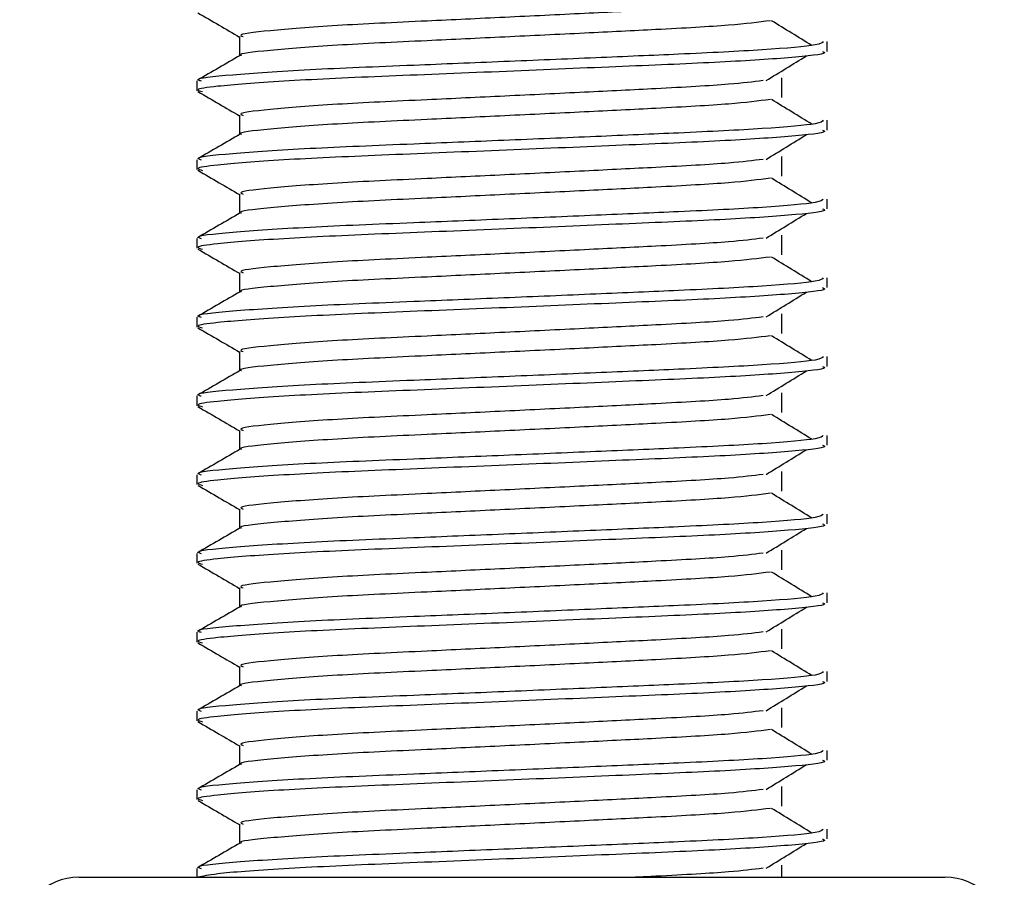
# Model space of a CAD drawing. Header units: millimetres. Extents: x 0 to 420, y 0 to 297.
# Tile 42 of 49: x 363.08 to 364.33, y 198.68 to 199.77. Entities that reach past the tile are written whole.
import ezdxf

# ---------------------------------------------------------------- set-up
doc = ezdxf.new("R2010")
doc.units = ezdxf.units.MM

msp = doc.modelspace()

# ---------------------------------------------------------------- linework, layer by layer
at = {"color": 7, "linetype": 'Continuous', "lineweight": 25}
for p, q in [((363.35756, 199.75079), (363.35756, 199.72631)), ((364.10343, 199.73196), (364.10343, 199.74444)), ((363.30343, 199.69443), (363.30343, 199.68195)), ((364.04585, 199.67356), (364.04585, 199.69856)), ((363.35756, 199.65079), (363.35756, 199.62631)), ((364.10343, 199.63196), (364.10343, 199.64444)), ((363.30343, 199.59443), (363.30343, 199.58195)), ((364.04585, 199.57356), (364.04585, 199.59856)), ((363.35756, 199.55079), (363.35756, 199.52631)), ((364.10343, 199.53196), (364.10343, 199.54444)), ((363.30343, 199.49443), (363.30343, 199.48195)), ((364.04585, 199.47356), (364.04585, 199.49856)), ((363.35756, 199.45079), (363.35756, 199.42631)), ((364.10343, 199.43196), (364.10343, 199.44444)), ((363.30343, 199.39443), (363.30343, 199.38195)), ((364.04585, 199.37356), (364.04585, 199.39856)), ((363.35756, 199.35079), (363.35756, 199.32631)), ((364.10343, 199.33196), (364.10343, 199.34444)), ((363.30343, 199.29443), (363.30343, 199.28195)), ((364.04585, 199.27356), (364.04585, 199.29856)), ((363.35756, 199.25079), (363.35756, 199.22631)), ((364.10343, 199.23196), (364.10343, 199.24444)), ((363.30343, 199.19443), (363.30343, 199.18195)), ((364.04585, 199.17356), (364.04585, 199.19856)), ((363.35756, 199.15079), (363.35756, 199.12631)), ((364.10343, 199.13196), (364.10343, 199.14444)), ((363.30343, 199.09443), (363.30343, 199.08195)), ((364.04585, 199.07356), (364.04585, 199.09856)), ((363.35756, 199.05079), (363.35756, 199.02631)), ((364.10343, 199.03196), (364.10343, 199.04444)), ((363.30343, 198.99443), (363.30343, 198.98195)), ((364.04585, 198.97356), (364.04585, 198.99856)), ((363.35756, 198.95079), (363.35756, 198.92631)), ((364.10343, 198.93196), (364.10343, 198.94444)), ((363.30343, 198.89443), (363.30343, 198.88195)), ((364.04585, 198.87356), (364.04585, 198.89856)), ((363.35756, 198.85079), (363.35756, 198.82631)), ((364.10343, 198.83196), (364.10343, 198.84444)), ((363.30343, 198.79443), (363.30343, 198.78195)), ((364.04585, 198.77356), (364.04585, 198.79856)), ((363.35756, 198.75079), (363.35756, 198.72631)), ((364.10343, 198.73196), (364.10343, 198.74444)), ((363.30343, 198.69443), (363.30343, 198.68329)), ((364.04585, 198.68329), (364.04585, 198.69856)), ((363.15343, 198.68329), (364.25343, 198.68329))]:
    msp.add_line(p, q, dxfattribs=at)
for centre, start, end in [((363.15343, 198.60829), 90, 180), ((364.25343, 198.60829), 0, 90)]:
    msp.add_arc(centre, 0.075, start, end, dxfattribs=at)
for points, knots in [([(364.02217, 199.79486), (364.00943, 199.79326), (363.98054, 199.78962), (363.89572, 199.785), (363.79596, 199.78008), (363.69467, 199.77515), (363.5844, 199.76995), (363.47418, 199.76485), (363.39211, 199.75814), (363.35379, 199.7537), (363.36085, 199.7512), (363.36224, 199.75071)], [0, 0, 0, 0, 0.1028652, 0.233268, 0.3371731, 0.4438505, 0.5487917, 0.6853047, 0.8274414, 0.9661113, 1, 1, 1, 1]), ([(363.30438, 199.78095), (363.31343, 199.77572), (363.33115, 199.76546), (363.34888, 199.7552), (363.35756, 199.75017)], [0, 0, 0, 0, 0.5102373, 1, 1, 1, 1]), ([(364.03142, 199.77085), (364.01623, 199.76891), (363.98514, 199.76493), (363.8959, 199.76), (363.79592, 199.75508), (363.69467, 199.75015), (363.58444, 199.74495), (363.47393, 199.73986), (363.39309, 199.73314), (363.35472, 199.72906), (363.35966, 199.72693), (363.35994, 199.72681)], [0, 0, 0, 0, 0.1249493, 0.2558292, 0.3601144, 0.4671821, 0.5725071, 0.7095196, 0.8521762, 0.9913534, 1, 1, 1, 1]), ([(364.08401, 199.73952), (364.07551, 199.74474), (364.0585, 199.75518), (364.04145, 199.76562), (364.03293, 199.77083)], [0, 0, 0, 0, 0.50001, 1, 1, 1, 1]), ([(364.09865, 199.74444), (364.09757, 199.74302), (364.09504, 199.73969), (364.02846, 199.73379), (363.92681, 199.72875), (363.81019, 199.72383), (363.69336, 199.7189), (363.56574, 199.7137), (363.43832, 199.70861), (363.34337, 199.70189), (363.29905, 199.69744), (363.30727, 199.69493), (363.30892, 199.69443)], [0, 0, 0, 0, 0.0884831, 0.2078733, 0.3229232, 0.4145941, 0.508708, 0.6012919, 0.7217331, 0.8471304, 0.9694726, 1, 1, 1, 1]), ([(363.35844, 199.72682), (363.3494, 199.72159), (363.33132, 199.71112), (363.31323, 199.70066), (363.30418, 199.69542)], [0, 0, 0, 0, 0.4999318, 1, 1, 1, 1]), ([(364.09753, 199.73196), (364.09911, 199.73133), (364.1054, 199.72883), (364.06033, 199.72383), (363.96771, 199.71786), (363.83621, 199.71249), (363.68554, 199.706), (363.53432, 199.70011), (363.40492, 199.69422), (363.3303, 199.68806), (363.2996, 199.68395), (363.30752, 199.68167), (363.31036, 199.68085)], [0, 0, 0, 0, 0.0392666, 0.1562284, 0.2718014, 0.3845301, 0.5018235, 0.621601, 0.7409455, 0.8637639, 0.9510971, 1, 1, 1, 1]), ([(364.02602, 199.69484), (364.03453, 199.70006), (364.05154, 199.7105), (364.06858, 199.72094), (364.07711, 199.72616)], [0, 0, 0, 0, 0.4999887, 1, 1, 1, 1]), ([(364.02217, 199.69486), (364.00943, 199.69326), (363.98054, 199.68962), (363.89572, 199.685), (363.79596, 199.68008), (363.69467, 199.67515), (363.5844, 199.66995), (363.47418, 199.66485), (363.39211, 199.65814), (363.35379, 199.6537), (363.36085, 199.6512), (363.36224, 199.65071)], [0, 0, 0, 0, 0.1028652, 0.233268, 0.3371731, 0.4438505, 0.5487917, 0.6853047, 0.8274414, 0.9661113, 1, 1, 1, 1]), ([(363.30438, 199.68095), (363.31343, 199.67572), (363.33115, 199.66546), (363.34888, 199.6552), (363.35756, 199.65017)], [0, 0, 0, 0, 0.5102373, 1, 1, 1, 1]), ([(364.03142, 199.67085), (364.01623, 199.66891), (363.98514, 199.66493), (363.8959, 199.66), (363.79592, 199.65508), (363.69467, 199.65015), (363.58444, 199.64495), (363.47393, 199.63986), (363.39309, 199.63314), (363.35472, 199.62906), (363.35966, 199.62693), (363.35994, 199.62681)], [0, 0, 0, 0, 0.1249493, 0.2558292, 0.3601144, 0.4671821, 0.5725071, 0.7095196, 0.8521762, 0.9913534, 1, 1, 1, 1]), ([(364.08401, 199.63952), (364.07551, 199.64474), (364.0585, 199.65518), (364.04145, 199.66562), (364.03293, 199.67083)], [0, 0, 0, 0, 0.50001, 1, 1, 1, 1]), ([(364.09865, 199.64444), (364.09757, 199.64302), (364.09504, 199.63969), (364.02846, 199.63379), (363.92681, 199.62875), (363.81019, 199.62383), (363.69336, 199.6189), (363.56574, 199.6137), (363.43832, 199.60861), (363.34337, 199.60189), (363.29905, 199.59744), (363.30727, 199.59493), (363.30892, 199.59443)], [0, 0, 0, 0, 0.0884831, 0.2078733, 0.3229232, 0.4145941, 0.508708, 0.6012919, 0.7217331, 0.8471304, 0.9694726, 1, 1, 1, 1]), ([(363.35844, 199.62682), (363.3494, 199.62159), (363.33132, 199.61112), (363.31323, 199.60066), (363.30418, 199.59542)], [0, 0, 0, 0, 0.4999318, 1, 1, 1, 1]), ([(364.09753, 199.63196), (364.09911, 199.63133), (364.1054, 199.62883), (364.06033, 199.62383), (363.96771, 199.61786), (363.83621, 199.61249), (363.68554, 199.606), (363.53432, 199.60011), (363.40492, 199.59422), (363.3303, 199.58806), (363.2996, 199.58395), (363.30752, 199.58167), (363.31036, 199.58085)], [0, 0, 0, 0, 0.0392666, 0.1562284, 0.2718014, 0.3845301, 0.5018235, 0.621601, 0.7409455, 0.8637639, 0.9510971, 1, 1, 1, 1]), ([(364.02602, 199.59484), (364.03453, 199.60006), (364.05154, 199.6105), (364.06858, 199.62094), (364.07711, 199.62616)], [0, 0, 0, 0, 0.4999887, 1, 1, 1, 1]), ([(364.02217, 199.59486), (364.00943, 199.59326), (363.98054, 199.58962), (363.89572, 199.585), (363.79596, 199.58008), (363.69467, 199.57515), (363.5844, 199.56995), (363.47418, 199.56485), (363.39211, 199.55814), (363.35379, 199.5537), (363.36085, 199.5512), (363.36224, 199.55071)], [0, 0, 0, 0, 0.1028652, 0.233268, 0.3371731, 0.4438505, 0.5487917, 0.6853047, 0.8274414, 0.9661113, 1, 1, 1, 1]), ([(363.30438, 199.58095), (363.31343, 199.57572), (363.33115, 199.56546), (363.34888, 199.5552), (363.35756, 199.55017)], [0, 0, 0, 0, 0.5102373, 1, 1, 1, 1]), ([(364.03142, 199.57085), (364.01623, 199.56891), (363.98514, 199.56493), (363.8959, 199.56), (363.79592, 199.55508), (363.69467, 199.55015), (363.58444, 199.54495), (363.47393, 199.53986), (363.39309, 199.53314), (363.35472, 199.52906), (363.35966, 199.52693), (363.35994, 199.52681)], [0, 0, 0, 0, 0.1249493, 0.2558292, 0.3601144, 0.4671821, 0.5725071, 0.7095196, 0.8521762, 0.9913534, 1, 1, 1, 1]), ([(364.08401, 199.53952), (364.07551, 199.54474), (364.0585, 199.55518), (364.04145, 199.56562), (364.03293, 199.57083)], [0, 0, 0, 0, 0.50001, 1, 1, 1, 1]), ([(364.09865, 199.54444), (364.09757, 199.54302), (364.09504, 199.53969), (364.02846, 199.53379), (363.92681, 199.52875), (363.81019, 199.52383), (363.69336, 199.5189), (363.56574, 199.5137), (363.43832, 199.50861), (363.34337, 199.50189), (363.29905, 199.49744), (363.30727, 199.49493), (363.30892, 199.49443)], [0, 0, 0, 0, 0.0884831, 0.2078733, 0.3229232, 0.4145941, 0.508708, 0.6012919, 0.7217331, 0.8471304, 0.9694726, 1, 1, 1, 1]), ([(363.35844, 199.52682), (363.3494, 199.52159), (363.33132, 199.51112), (363.31323, 199.50066), (363.30418, 199.49542)], [0, 0, 0, 0, 0.4999318, 1, 1, 1, 1]), ([(364.09753, 199.53196), (364.09911, 199.53133), (364.1054, 199.52883), (364.06033, 199.52383), (363.96771, 199.51786), (363.83621, 199.51249), (363.68554, 199.506), (363.53432, 199.50011), (363.40492, 199.49422), (363.3303, 199.48806), (363.2996, 199.48395), (363.30752, 199.48167), (363.31036, 199.48085)], [0, 0, 0, 0, 0.0392666, 0.1562284, 0.2718014, 0.3845301, 0.5018235, 0.621601, 0.7409455, 0.8637639, 0.9510971, 1, 1, 1, 1]), ([(364.02602, 199.49484), (364.03453, 199.50006), (364.05154, 199.5105), (364.06858, 199.52094), (364.07711, 199.52616)], [0, 0, 0, 0, 0.4999887, 1, 1, 1, 1]), ([(364.02217, 199.49486), (364.00943, 199.49326), (363.98054, 199.48962), (363.89572, 199.485), (363.79596, 199.48008), (363.69467, 199.47515), (363.5844, 199.46995), (363.47418, 199.46485), (363.39211, 199.45814), (363.35379, 199.4537), (363.36085, 199.4512), (363.36224, 199.45071)], [0, 0, 0, 0, 0.1028652, 0.233268, 0.3371731, 0.4438505, 0.5487917, 0.6853047, 0.8274414, 0.9661113, 1, 1, 1, 1]), ([(363.30438, 199.48095), (363.31343, 199.47572), (363.33115, 199.46546), (363.34888, 199.4552), (363.35756, 199.45017)], [0, 0, 0, 0, 0.5102373, 1, 1, 1, 1]), ([(364.03142, 199.47085), (364.01623, 199.46891), (363.98514, 199.46493), (363.8959, 199.46), (363.79592, 199.45508), (363.69467, 199.45015), (363.58444, 199.44495), (363.47393, 199.43986), (363.39309, 199.43314), (363.35472, 199.42906), (363.35966, 199.42693), (363.35994, 199.42681)], [0, 0, 0, 0, 0.1249493, 0.2558292, 0.3601144, 0.4671821, 0.5725071, 0.7095196, 0.8521762, 0.9913534, 1, 1, 1, 1]), ([(364.08401, 199.43952), (364.07551, 199.44474), (364.0585, 199.45518), (364.04145, 199.46562), (364.03293, 199.47083)], [0, 0, 0, 0, 0.50001003, 1, 1, 1, 1]), ([(364.09865, 199.44444), (364.09757, 199.44302), (364.09504, 199.43969), (364.02846, 199.43379), (363.92681, 199.42875), (363.81019, 199.42383), (363.69336, 199.4189), (363.56574, 199.4137), (363.43832, 199.40861), (363.34337, 199.40189), (363.29905, 199.39744), (363.30727, 199.39493), (363.30892, 199.39443)], [0, 0, 0, 0, 0.0884831, 0.2078733, 0.3229232, 0.4145941, 0.508708, 0.6012919, 0.7217331, 0.8471304, 0.9694726, 1, 1, 1, 1]), ([(363.35844, 199.42682), (363.3494, 199.42159), (363.33132, 199.41112), (363.31323, 199.40066), (363.30418, 199.39542)], [0, 0, 0, 0, 0.4999318, 1, 1, 1, 1]), ([(364.09753, 199.43196), (364.09911, 199.43133), (364.1054, 199.42883), (364.06033, 199.42383), (363.96771, 199.41786), (363.83621, 199.41249), (363.68554, 199.406), (363.53432, 199.40011), (363.40492, 199.39422), (363.3303, 199.38806), (363.2996, 199.38395), (363.30752, 199.38167), (363.31036, 199.38085)], [0, 0, 0, 0, 0.0392666, 0.1562284, 0.2718014, 0.3845301, 0.5018235, 0.621601, 0.7409455, 0.8637639, 0.9510971, 1, 1, 1, 1]), ([(364.02602, 199.39484), (364.03453, 199.40006), (364.05154, 199.4105), (364.06858, 199.42094), (364.07711, 199.42616)], [0, 0, 0, 0, 0.4999887, 1, 1, 1, 1]), ([(364.02217, 199.39486), (364.00943, 199.39326), (363.98054, 199.38962), (363.89572, 199.385), (363.79596, 199.38008), (363.69467, 199.37515), (363.5844, 199.36995), (363.47418, 199.36485), (363.39211, 199.35814), (363.35379, 199.3537), (363.36085, 199.3512), (363.36224, 199.35071)], [0, 0, 0, 0, 0.1028652, 0.233268, 0.3371731, 0.4438505, 0.5487917, 0.6853047, 0.8274414, 0.9661113, 1, 1, 1, 1]), ([(363.30438, 199.38095), (363.31343, 199.37572), (363.33115, 199.36546), (363.34888, 199.3552), (363.35756, 199.35017)], [0, 0, 0, 0, 0.51023729, 1, 1, 1, 1]), ([(364.03142, 199.37085), (364.01623, 199.36891), (363.98514, 199.36493), (363.8959, 199.36), (363.79592, 199.35508), (363.69467, 199.35015), (363.58444, 199.34495), (363.47393, 199.33986), (363.39309, 199.33314), (363.35472, 199.32906), (363.35966, 199.32693), (363.35994, 199.32681)], [0, 0, 0, 0, 0.1249493, 0.2558292, 0.3601144, 0.4671821, 0.5725071, 0.7095196, 0.8521762, 0.9913534, 1, 1, 1, 1]), ([(364.08401, 199.33952), (364.07551, 199.34474), (364.0585, 199.35518), (364.04145, 199.36562), (364.03293, 199.37083)], [0, 0, 0, 0, 0.50001, 1, 1, 1, 1]), ([(364.09865, 199.34444), (364.09757, 199.34302), (364.09504, 199.33969), (364.02846, 199.33379), (363.92681, 199.32875), (363.81019, 199.32383), (363.69336, 199.3189), (363.56574, 199.3137), (363.43832, 199.30861), (363.34337, 199.30189), (363.29905, 199.29744), (363.30727, 199.29493), (363.30892, 199.29443)], [0, 0, 0, 0, 0.0884831, 0.2078733, 0.3229232, 0.4145941, 0.508708, 0.6012919, 0.7217331, 0.8471304, 0.9694726, 1, 1, 1, 1]), ([(363.35844, 199.32682), (363.3494, 199.32159), (363.33132, 199.31112), (363.31323, 199.30066), (363.30418, 199.29542)], [0, 0, 0, 0, 0.4999318, 1, 1, 1, 1]), ([(364.09753, 199.33196), (364.09911, 199.33133), (364.1054, 199.32883), (364.06033, 199.32383), (363.96771, 199.31786), (363.83621, 199.31249), (363.68554, 199.306), (363.53432, 199.30011), (363.40492, 199.29422), (363.3303, 199.28806), (363.2996, 199.28395), (363.30752, 199.28167), (363.31036, 199.28085)], [0, 0, 0, 0, 0.0392666, 0.1562284, 0.2718014, 0.3845301, 0.5018235, 0.621601, 0.7409455, 0.8637639, 0.9510971, 1, 1, 1, 1]), ([(364.02602, 199.29484), (364.03453, 199.30006), (364.05154, 199.3105), (364.06858, 199.32094), (364.07711, 199.32616)], [0, 0, 0, 0, 0.4999887, 1, 1, 1, 1]), ([(364.02217, 199.29486), (364.00943, 199.29326), (363.98054, 199.28962), (363.89572, 199.285), (363.79596, 199.28008), (363.69467, 199.27515), (363.5844, 199.26995), (363.47418, 199.26485), (363.39211, 199.25814), (363.35379, 199.2537), (363.36085, 199.2512), (363.36224, 199.25071)], [0, 0, 0, 0, 0.1028652, 0.233268, 0.3371731, 0.4438505, 0.5487917, 0.6853047, 0.8274414, 0.9661113, 1, 1, 1, 1]), ([(363.30438, 199.28095), (363.31343, 199.27572), (363.33115, 199.26546), (363.34888, 199.2552), (363.35756, 199.25017)], [0, 0, 0, 0, 0.5102373, 1, 1, 1, 1]), ([(364.03142, 199.27085), (364.01623, 199.26891), (363.98514, 199.26493), (363.8959, 199.26), (363.79592, 199.25508), (363.69467, 199.25015), (363.58444, 199.24495), (363.47393, 199.23986), (363.39309, 199.23314), (363.35472, 199.22906), (363.35966, 199.22693), (363.35994, 199.22681)], [0, 0, 0, 0, 0.1249493, 0.2558292, 0.3601144, 0.4671821, 0.5725071, 0.7095196, 0.8521762, 0.9913534, 1, 1, 1, 1]), ([(364.08401, 199.23952), (364.07551, 199.24474), (364.0585, 199.25518), (364.04145, 199.26562), (364.03293, 199.27083)], [0, 0, 0, 0, 0.50001003, 1, 1, 1, 1]), ([(364.09865, 199.24444), (364.09757, 199.24302), (364.09504, 199.23969), (364.02846, 199.23379), (363.92681, 199.22875), (363.81019, 199.22383), (363.69336, 199.2189), (363.56574, 199.2137), (363.43832, 199.20861), (363.34337, 199.20189), (363.29905, 199.19744), (363.30727, 199.19493), (363.30892, 199.19443)], [0, 0, 0, 0, 0.08848308, 0.20787331, 0.32292323, 0.41459405, 0.50870798, 0.60129187, 0.72173315, 0.84713038, 0.96947255, 1, 1, 1, 1]), ([(363.35844, 199.22682), (363.3494, 199.22159), (363.33132, 199.21112), (363.31323, 199.20066), (363.30418, 199.19542)], [0, 0, 0, 0, 0.4999318, 1, 1, 1, 1]), ([(364.09753, 199.23196), (364.09911, 199.23133), (364.1054, 199.22883), (364.06033, 199.22383), (363.96771, 199.21786), (363.83621, 199.21249), (363.68554, 199.206), (363.53432, 199.20011), (363.40492, 199.19422), (363.3303, 199.18806), (363.2996, 199.18395), (363.30752, 199.18167), (363.31036, 199.18085)], [0, 0, 0, 0, 0.0392666, 0.1562284, 0.2718014, 0.3845301, 0.5018235, 0.621601, 0.7409455, 0.8637639, 0.9510971, 1, 1, 1, 1]), ([(364.02602, 199.19484), (364.03453, 199.20006), (364.05154, 199.2105), (364.06858, 199.22094), (364.07711, 199.22616)], [0, 0, 0, 0, 0.4999887, 1, 1, 1, 1]), ([(364.02217, 199.19486), (364.00943, 199.19326), (363.98054, 199.18962), (363.89572, 199.185), (363.79596, 199.18008), (363.69467, 199.17515), (363.5844, 199.16995), (363.47418, 199.16485), (363.39211, 199.15814), (363.35379, 199.1537), (363.36085, 199.1512), (363.36224, 199.15071)], [0, 0, 0, 0, 0.1028652, 0.233268, 0.3371731, 0.4438505, 0.5487917, 0.6853047, 0.8274414, 0.9661113, 1, 1, 1, 1]), ([(363.30438, 199.18095), (363.31343, 199.17572), (363.33115, 199.16546), (363.34888, 199.1552), (363.35756, 199.15017)], [0, 0, 0, 0, 0.5102373, 1, 1, 1, 1]), ([(364.03142, 199.17085), (364.01623, 199.16891), (363.98514, 199.16493), (363.8959, 199.16), (363.79592, 199.15508), (363.69467, 199.15015), (363.58444, 199.14495), (363.47393, 199.13986), (363.39309, 199.13314), (363.35472, 199.12906), (363.35966, 199.12693), (363.35994, 199.12681)], [0, 0, 0, 0, 0.1249493, 0.2558292, 0.3601144, 0.4671821, 0.5725071, 0.7095196, 0.8521762, 0.9913534, 1, 1, 1, 1]), ([(364.08401, 199.13952), (364.07551, 199.14474), (364.0585, 199.15518), (364.04145, 199.16562), (364.03293, 199.17083)], [0, 0, 0, 0, 0.50001003, 1, 1, 1, 1]), ([(364.09865, 199.14444), (364.09757, 199.14302), (364.09504, 199.13969), (364.02846, 199.13379), (363.92681, 199.12875), (363.81019, 199.12383), (363.69336, 199.1189), (363.56574, 199.1137), (363.43832, 199.10861), (363.34337, 199.10189), (363.29905, 199.09744), (363.30727, 199.09493), (363.30892, 199.09443)], [0, 0, 0, 0, 0.0884831, 0.2078733, 0.3229232, 0.4145941, 0.508708, 0.6012919, 0.7217331, 0.8471304, 0.9694726, 1, 1, 1, 1]), ([(363.35844, 199.12682), (363.3494, 199.12159), (363.33132, 199.11112), (363.31323, 199.10066), (363.30418, 199.09542)], [0, 0, 0, 0, 0.4999318, 1, 1, 1, 1]), ([(364.09753, 199.13196), (364.09911, 199.13133), (364.1054, 199.12883), (364.06033, 199.12383), (363.96771, 199.11786), (363.83621, 199.11249), (363.68554, 199.106), (363.53432, 199.10011), (363.40492, 199.09422), (363.3303, 199.08806), (363.2996, 199.08395), (363.30752, 199.08167), (363.31036, 199.08085)], [0, 0, 0, 0, 0.0392666, 0.1562284, 0.2718014, 0.3845301, 0.5018235, 0.621601, 0.7409455, 0.8637639, 0.9510971, 1, 1, 1, 1]), ([(364.02602, 199.09484), (364.03453, 199.10006), (364.05154, 199.1105), (364.06858, 199.12094), (364.07711, 199.12616)], [0, 0, 0, 0, 0.4999887, 1, 1, 1, 1]), ([(364.02217, 199.09486), (364.00943, 199.09326), (363.98054, 199.08962), (363.89572, 199.085), (363.79596, 199.08008), (363.69467, 199.07515), (363.5844, 199.06995), (363.47418, 199.06485), (363.39211, 199.05814), (363.35379, 199.0537), (363.36085, 199.0512), (363.36224, 199.05071)], [0, 0, 0, 0, 0.1028652, 0.233268, 0.3371731, 0.4438505, 0.5487917, 0.6853047, 0.8274414, 0.9661113, 1, 1, 1, 1]), ([(363.30438, 199.08095), (363.31343, 199.07572), (363.33115, 199.06546), (363.34888, 199.0552), (363.35756, 199.05017)], [0, 0, 0, 0, 0.5102373, 1, 1, 1, 1]), ([(364.03142, 199.07085), (364.01623, 199.06891), (363.98514, 199.06493), (363.8959, 199.06), (363.79592, 199.05508), (363.69467, 199.05015), (363.58444, 199.04495), (363.47393, 199.03986), (363.39309, 199.03314), (363.35472, 199.02906), (363.35966, 199.02693), (363.35994, 199.02681)], [0, 0, 0, 0, 0.1249493, 0.2558292, 0.3601144, 0.4671821, 0.5725071, 0.7095196, 0.8521762, 0.9913534, 1, 1, 1, 1]), ([(364.08401, 199.03952), (364.07551, 199.04474), (364.0585, 199.05518), (364.04145, 199.06562), (364.03293, 199.07083)], [0, 0, 0, 0, 0.50001, 1, 1, 1, 1]), ([(364.09865, 199.04444), (364.09757, 199.04302), (364.09504, 199.03969), (364.02846, 199.03379), (363.92681, 199.02875), (363.81019, 199.02383), (363.69336, 199.0189), (363.56574, 199.0137), (363.43832, 199.00861), (363.34337, 199.00189), (363.29905, 198.99744), (363.30727, 198.99493), (363.30892, 198.99443)], [0, 0, 0, 0, 0.0884831, 0.2078733, 0.3229232, 0.4145941, 0.508708, 0.6012919, 0.7217331, 0.8471304, 0.9694726, 1, 1, 1, 1]), ([(363.35844, 199.02682), (363.3494, 199.02159), (363.33132, 199.01112), (363.31323, 199.00066), (363.30418, 198.99542)], [0, 0, 0, 0, 0.4999318, 1, 1, 1, 1]), ([(364.09753, 199.03196), (364.09911, 199.03133), (364.1054, 199.02883), (364.06033, 199.02383), (363.96771, 199.01786), (363.83621, 199.01249), (363.68554, 199.006), (363.53432, 199.00011), (363.40492, 198.99422), (363.3303, 198.98806), (363.2996, 198.98395), (363.30752, 198.98167), (363.31036, 198.98085)], [0, 0, 0, 0, 0.0392666, 0.1562284, 0.2718014, 0.3845301, 0.5018235, 0.621601, 0.7409455, 0.8637639, 0.9510971, 1, 1, 1, 1]), ([(364.02602, 198.99484), (364.03453, 199.00006), (364.05154, 199.0105), (364.06858, 199.02094), (364.07711, 199.02616)], [0, 0, 0, 0, 0.4999887, 1, 1, 1, 1]), ([(364.02217, 198.99486), (364.00943, 198.99326), (363.98054, 198.98962), (363.89572, 198.985), (363.79596, 198.98008), (363.69467, 198.97515), (363.5844, 198.96995), (363.47418, 198.96485), (363.39211, 198.95814), (363.35379, 198.9537), (363.36085, 198.9512), (363.36224, 198.95071)], [0, 0, 0, 0, 0.1028652, 0.233268, 0.3371731, 0.4438505, 0.5487917, 0.6853047, 0.8274414, 0.9661113, 1, 1, 1, 1]), ([(363.30438, 198.98095), (363.31343, 198.97572), (363.33115, 198.96546), (363.34888, 198.9552), (363.35756, 198.95017)], [0, 0, 0, 0, 0.5102373, 1, 1, 1, 1]), ([(364.03142, 198.97085), (364.01623, 198.96891), (363.98514, 198.96493), (363.8959, 198.96), (363.79592, 198.95508), (363.69467, 198.95015), (363.58444, 198.94495), (363.47393, 198.93986), (363.39309, 198.93314), (363.35472, 198.92906), (363.35966, 198.92693), (363.35994, 198.92681)], [0, 0, 0, 0, 0.1249493, 0.2558292, 0.3601144, 0.4671821, 0.5725071, 0.7095196, 0.8521762, 0.9913534, 1, 1, 1, 1]), ([(364.08401, 198.93952), (364.07551, 198.94474), (364.0585, 198.95518), (364.04145, 198.96562), (364.03293, 198.97083)], [0, 0, 0, 0, 0.50001, 1, 1, 1, 1]), ([(364.09865, 198.94444), (364.09757, 198.94302), (364.09504, 198.93969), (364.02846, 198.93379), (363.92681, 198.92875), (363.81019, 198.92383), (363.69336, 198.9189), (363.56574, 198.9137), (363.43832, 198.90861), (363.34337, 198.90189), (363.29905, 198.89744), (363.30727, 198.89493), (363.30892, 198.89443)], [0, 0, 0, 0, 0.0884831, 0.2078733, 0.3229232, 0.4145941, 0.508708, 0.6012919, 0.7217331, 0.8471304, 0.9694726, 1, 1, 1, 1]), ([(363.35844, 198.92682), (363.3494, 198.92159), (363.33132, 198.91112), (363.31323, 198.90066), (363.30418, 198.89542)], [0, 0, 0, 0, 0.4999318, 1, 1, 1, 1]), ([(364.09753, 198.93196), (364.09911, 198.93133), (364.1054, 198.92883), (364.06033, 198.92383), (363.96771, 198.91786), (363.83621, 198.91249), (363.68554, 198.906), (363.53432, 198.90011), (363.40492, 198.89422), (363.3303, 198.88806), (363.2996, 198.88395), (363.30752, 198.88167), (363.31036, 198.88085)], [0, 0, 0, 0, 0.03926664, 0.15622844, 0.27180144, 0.38453008, 0.50182349, 0.62160097, 0.74094547, 0.86376393, 0.95109714, 1, 1, 1, 1]), ([(364.02602, 198.89484), (364.03453, 198.90006), (364.05154, 198.9105), (364.06858, 198.92094), (364.07711, 198.92616)], [0, 0, 0, 0, 0.4999887, 1, 1, 1, 1]), ([(364.02217, 198.89486), (364.00943, 198.89326), (363.98054, 198.88962), (363.89572, 198.885), (363.79596, 198.88008), (363.69467, 198.87515), (363.5844, 198.86995), (363.47418, 198.86485), (363.39211, 198.85814), (363.35379, 198.8537), (363.36085, 198.8512), (363.36224, 198.85071)], [0, 0, 0, 0, 0.1028652, 0.233268, 0.3371731, 0.4438505, 0.5487917, 0.6853047, 0.8274414, 0.9661113, 1, 1, 1, 1]), ([(363.30438, 198.88095), (363.31343, 198.87572), (363.33115, 198.86546), (363.34888, 198.8552), (363.35756, 198.85017)], [0, 0, 0, 0, 0.5102373, 1, 1, 1, 1]), ([(364.03142, 198.87085), (364.01623, 198.86891), (363.98514, 198.86493), (363.8959, 198.86), (363.79592, 198.85508), (363.69467, 198.85015), (363.58444, 198.84495), (363.47393, 198.83986), (363.39309, 198.83314), (363.35472, 198.82906), (363.35966, 198.82693), (363.35994, 198.82681)], [0, 0, 0, 0, 0.1249493, 0.2558292, 0.3601144, 0.4671821, 0.5725071, 0.7095196, 0.8521762, 0.9913534, 1, 1, 1, 1]), ([(364.08401, 198.83952), (364.07551, 198.84474), (364.0585, 198.85518), (364.04145, 198.86562), (364.03293, 198.87083)], [0, 0, 0, 0, 0.50001003, 1, 1, 1, 1]), ([(364.09865, 198.84444), (364.09757, 198.84302), (364.09504, 198.83969), (364.02846, 198.83379), (363.92681, 198.82875), (363.81019, 198.82383), (363.69336, 198.8189), (363.56574, 198.8137), (363.43832, 198.80861), (363.34337, 198.80189), (363.29905, 198.79744), (363.30727, 198.79493), (363.30892, 198.79443)], [0, 0, 0, 0, 0.0884831, 0.2078733, 0.3229232, 0.4145941, 0.508708, 0.6012919, 0.7217331, 0.8471304, 0.9694726, 1, 1, 1, 1]), ([(363.35844, 198.82682), (363.3494, 198.82159), (363.33132, 198.81112), (363.31323, 198.80066), (363.30418, 198.79542)], [0, 0, 0, 0, 0.4999318, 1, 1, 1, 1]), ([(364.09753, 198.83196), (364.09911, 198.83133), (364.1054, 198.82883), (364.06033, 198.82383), (363.96771, 198.81786), (363.83621, 198.81249), (363.68554, 198.806), (363.53432, 198.80011), (363.40492, 198.79422), (363.3303, 198.78806), (363.2996, 198.78395), (363.30752, 198.78167), (363.31036, 198.78085)], [0, 0, 0, 0, 0.0392666, 0.1562284, 0.2718014, 0.3845301, 0.5018235, 0.621601, 0.7409455, 0.8637639, 0.9510971, 1, 1, 1, 1]), ([(364.02602, 198.79484), (364.03453, 198.80006), (364.05154, 198.8105), (364.06858, 198.82094), (364.07711, 198.82616)], [0, 0, 0, 0, 0.4999887, 1, 1, 1, 1]), ([(364.02217, 198.79486), (364.00943, 198.79326), (363.98054, 198.78962), (363.89572, 198.785), (363.79596, 198.78008), (363.69467, 198.77515), (363.5844, 198.76995), (363.47418, 198.76485), (363.39211, 198.75814), (363.35379, 198.7537), (363.36085, 198.7512), (363.36224, 198.75071)], [0, 0, 0, 0, 0.1028652, 0.233268, 0.3371731, 0.4438505, 0.5487917, 0.6853047, 0.8274414, 0.9661113, 1, 1, 1, 1]), ([(363.30438, 198.78095), (363.31343, 198.77572), (363.33115, 198.76546), (363.34888, 198.7552), (363.35756, 198.75017)], [0, 0, 0, 0, 0.51023729, 1, 1, 1, 1]), ([(364.03142, 198.77085), (364.01623, 198.76891), (363.98514, 198.76493), (363.8959, 198.76), (363.79592, 198.75508), (363.69467, 198.75015), (363.58444, 198.74495), (363.47393, 198.73986), (363.39309, 198.73314), (363.35472, 198.72906), (363.35966, 198.72693), (363.35994, 198.72681)], [0, 0, 0, 0, 0.1249493, 0.2558292, 0.3601144, 0.4671821, 0.5725071, 0.7095196, 0.8521762, 0.9913534, 1, 1, 1, 1]), ([(364.08401, 198.73952), (364.07551, 198.74474), (364.0585, 198.75518), (364.04145, 198.76562), (364.03293, 198.77083)], [0, 0, 0, 0, 0.50001, 1, 1, 1, 1]), ([(364.09865, 198.74444), (364.09757, 198.74302), (364.09504, 198.73969), (364.02846, 198.73379), (363.92681, 198.72875), (363.81019, 198.72383), (363.69336, 198.7189), (363.56574, 198.7137), (363.43832, 198.70861), (363.34337, 198.70189), (363.29905, 198.69744), (363.30727, 198.69493), (363.30892, 198.69443)], [0, 0, 0, 0, 0.0884831, 0.2078733, 0.3229232, 0.4145941, 0.508708, 0.6012919, 0.7217331, 0.8471304, 0.9694726, 1, 1, 1, 1]), ([(363.35844, 198.72682), (363.3494, 198.72159), (363.33132, 198.71112), (363.31323, 198.70066), (363.30418, 198.69542)], [0, 0, 0, 0, 0.4999318, 1, 1, 1, 1]), ([(364.09753, 198.73196), (364.09911, 198.73133), (364.1054, 198.72883), (364.06033, 198.72383), (363.96771, 198.71786), (363.83619, 198.71249), (363.68562, 198.706), (363.53401, 198.70011), (363.40606, 198.69421), (363.32642, 198.68808), (363.31124, 198.6847), (363.30494, 198.68329)], [0, 0, 0, 0, 0.04128562, 0.16426129, 0.28577674, 0.40430159, 0.52762591, 0.65356202, 0.7790429, 0.90817636, 1, 1, 1, 1]), ([(364.02602, 198.69484), (364.03453, 198.70006), (364.05154, 198.7105), (364.06858, 198.72094), (364.07711, 198.72616)], [0, 0, 0, 0, 0.4999887, 1, 1, 1, 1]), ([(364.02217, 198.69486), (364.00929, 198.69325), (363.98009, 198.68961), (363.91601, 198.68606), (363.8689, 198.68372), (363.86017, 198.68329)], [0, 0, 0, 0, 0.3912348, 0.8872059, 1, 1, 1, 1])]:
    msp.add_open_spline(points, degree=3, knots=knots, dxfattribs=at)

doc.saveas('drawing.dxf')
